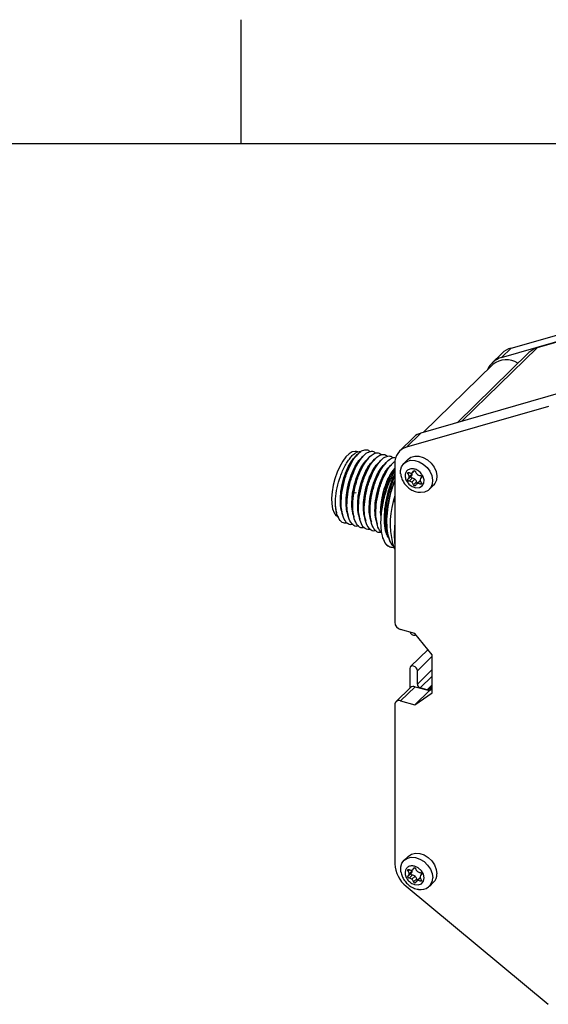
# Model space of a CAD drawing. Header units: millimetres. Extents: x 6 to 857, y 6 to 553.
# Tile 18 of 20: x 614 to 695, y 402 to 552. Entities that reach past the tile are written whole.
import ezdxf

# ---------------------------------------------------------------- set-up
doc = ezdxf.new("R2010")
doc.units = ezdxf.units.MM
doc.header["$LTSCALE"] = 2

msp = doc.modelspace()

# ---------------------------------------------------------------- linework, layer by layer
at = {"color": 7, "linetype": 'Continuous'}
for p, q in [((647.7, 533.4), (647.7, 552.45)), ((838.2, 533.4), (25.4, 533.4))]:
    msp.add_line(p, q, dxfattribs=at)
at = {"color": 7, "linetype": 'Continuous', "lineweight": 25}
for p, q in [((689.067, 502.11), (742.561, 517.494)), ((687.586, 500.664), (741.08, 516.048)), ((711.766, 507.534), (693.063, 502.155)), ((691.781, 501.421), (680.775, 490.678)), ((687.651, 501.298), (686.169, 499.852)), ((689.067, 502.11), (687.586, 500.664)), ((686.265, 499.59), (675.613, 489.194)), ((696.991, 495.342), (675.233, 489.084)), ((694.769, 493.173), (673.011, 486.915)), ((673.011, 486.915), (675.233, 489.084)), ((674.208, 488.497), (671.985, 486.327)), ((665.566, 486.198), (665.355, 486.255)), ((673.279, 485.066), (672.638, 484.44)), ((671.242, 484.427), (671.238, 460.08)), ((674.016, 483.063), (674.273, 483.314)), ((673.316, 482.078), (673.79, 482.54)), ((673.893, 482.191), (673.419, 481.728)), ((673.907, 482.841), (673.433, 482.378)), ((673.854, 481.558), (674.328, 482.021)), ((674.117, 481.148), (674.591, 481.61)), ((675.006, 481.699), (674.532, 481.236)), ((675.326, 482.313), (675.233, 482.222)), ((676.524, 480.458), (677.166, 481.085)), ((665.345, 479.906), (664.639, 479.892)), ((671.241, 479.541), (671.021, 478.493)), ((662.315, 476.941), (662.336, 476.853)), ((670.375, 471.692), (670.562, 471.658)), ((670.913, 472.171), (671.24, 471.252)), ((671.024, 471.57), (671.112, 471.61)), ((674.333, 458.368), (672.136, 458.965)), ((676.986, 455.075), (674.333, 458.368)), ((676.332, 455.886), (673.667, 453.285)), ((676.985, 449.289), (676.986, 455.075)), ((673.547, 452.977), (673.546, 449.963)), ((674.696, 450.585), (674.696, 452.664)), ((673.648, 450.062), (671.425, 447.893)), ((672.135, 448.037), (674.357, 450.206)), ((674.357, 450.206), (676.554, 449.609)), ((676.199, 449.748), (675.138, 450.037)), ((676.985, 450.156), (676.446, 449.78)), ((676.554, 449.609), (676.985, 449.909)), ((674.332, 447.439), (676.554, 449.609)), ((674.332, 447.439), (676.985, 449.289)), ((671.236, 447.41), (671.232, 423.063)), ((672.135, 448.037), (674.332, 447.439)), ((673.289, 424.204), (672.647, 423.578)), ((673.325, 421.216), (673.799, 421.679)), ((673.903, 421.329), (673.429, 420.866)), ((673.443, 421.517), (673.917, 421.979)), ((674.337, 421.159), (673.863, 420.696)), ((674.026, 422.201), (674.283, 422.452)), ((675.336, 421.451), (675.242, 421.36)), ((673.001, 419.613), (694.755, 401.524)), ((674.127, 420.286), (674.601, 420.749)), ((675.016, 420.837), (674.542, 420.375)), ((676.533, 419.596), (677.175, 420.223))]:
    msp.add_line(p, q, dxfattribs=at)
at = {"color": 8, "linetype": 'Continuous', "lineweight": 25}
for p, q in [((681.525, 490.894), (693.063, 502.155)), ((673.465, 483.013), (673.262, 482.816)), ((674.198, 483.316), (674.117, 483.237)), ((674.695, 481.329), (675.138, 481.762)), ((675.286, 482.265), (675.315, 482.293)), ((675.129, 481.263), (675.314, 481.443)), ((674.696, 452.664), (676.986, 454.899)), ((674.696, 450.585), (676.986, 452.82)), ((675.138, 450.037), (676.986, 451.84)), ((676.199, 449.748), (676.985, 450.515)), ((676.446, 449.78), (676.985, 450.306)), ((673.474, 422.152), (673.272, 421.954)), ((674.207, 422.454), (674.127, 422.376)), ((675.296, 421.404), (675.325, 421.431)), ((674.704, 420.468), (675.148, 420.9)), ((675.139, 420.401), (675.323, 420.581))]:
    msp.add_line(p, q, dxfattribs=at)
at = {"color": 7, "linetype": 'Continuous', "lineweight": 25, "flags": 128}
for points in [[(665.355, 486.255), (665.169, 486.284), (664.717, 486.199), (664.237, 485.912), (663.746, 485.432), (663.265, 484.782), (662.814, 483.986), (662.41, 483.077), (662.072, 482.094), (661.812, 481.075), (661.642, 480.063), (661.567, 479.099), (661.592, 478.223), (661.715, 477.47), (661.931, 476.872), (662.231, 476.452), (662.604, 476.228), (662.626, 476.222)], [(672.134, 482.861), (672.13, 483.332), (672.282, 483.923), (672.603, 484.405), (673.072, 484.742), (673.652, 484.909), (674.301, 484.894), (674.971, 484.697), (675.612, 484.334), (676.176, 483.83), (676.622, 483.224), (676.917, 482.561), (677.038, 481.889), (676.978, 481.259), (676.739, 480.717), (676.34, 480.304), (675.811, 480.049), (675.811, 480.049)], [(673.279, 485.066), (673.714, 485.369), (674.294, 485.536), (674.943, 485.52), (675.613, 485.324), (676.254, 484.96), (676.818, 484.457), (677.264, 483.851), (677.559, 483.188), (677.68, 482.516), (677.619, 481.886), (677.381, 481.344), (677.166, 481.085)], [(673.262, 482.816), (673.23, 482.866), (673.214, 482.92), (673.215, 482.971), (673.234, 483.015), (673.268, 483.045), (673.314, 483.06), (673.366, 483.057), (673.419, 483.037)], [(674.117, 483.237), (674.138, 483.279), (674.175, 483.308), (674.221, 483.32), (674.274, 483.314), (674.327, 483.291), (674.374, 483.253), (674.41, 483.205), (674.431, 483.152)], [(673.015, 481.787), (673.389, 481.272), (673.898, 480.891), (674.464, 480.701), (675.001, 480.732), (675.428, 480.978), (675.679, 481.403), (675.716, 481.942), (675.533, 482.512)], [(673.419, 481.728), (673.366, 481.736), (673.314, 481.762), (673.268, 481.801), (673.234, 481.851), (673.215, 481.904), (673.214, 481.956), (673.23, 482.001), (673.262, 482.034)], [(675.129, 482.572), (675.183, 482.563), (675.235, 482.538), (675.28, 482.498), (675.314, 482.449), (675.333, 482.396), (675.334, 482.343), (675.318, 482.298), (675.286, 482.265)], [(675.286, 481.484), (675.318, 481.434), (675.334, 481.38), (675.333, 481.329), (675.314, 481.285), (675.28, 481.254), (675.235, 481.24), (675.183, 481.243), (675.129, 481.263)], [(674.431, 481.062), (674.41, 481.02), (674.374, 480.992), (674.327, 480.98), (674.274, 480.986), (674.221, 481.009), (674.175, 481.046), (674.138, 481.094), (674.117, 481.148)], [(675.811, 480.049), (675.19, 479.973), (674.984, 479.987)], [(674.696, 452.664), (674.653, 452.889), (674.528, 453.104), (674.342, 453.275), (674.122, 453.377), (673.902, 453.395), (673.715, 453.325), (673.59, 453.178), (673.547, 452.977)], [(673.289, 424.204), (673.324, 424.237), (673.813, 424.547), (674.408, 424.684), (675.064, 424.638), (675.733, 424.412), (676.364, 424.023), (676.911, 423.5), (677.334, 422.881), (677.601, 422.213), (677.692, 421.545)], [(672.166, 421.841), (672.153, 421.925), (672.153, 422.574), (672.334, 423.15), (672.682, 423.611), (673.171, 423.921), (673.766, 424.058), (674.422, 424.012), (675.091, 423.786), (675.722, 423.397), (676.27, 422.873), (676.692, 422.255), (676.959, 421.587), (677.051, 420.918), (677.051, 420.918)], [(674.284, 419.879), (674.84, 419.835), (675.312, 420.012), (675.627, 420.384), (675.738, 420.893), (675.627, 421.462), (675.312, 422.005), (674.84, 422.439), (674.284, 422.697)], [(673.272, 421.954), (673.24, 422.004), (673.224, 422.058), (673.225, 422.109), (673.244, 422.153), (673.278, 422.183), (673.323, 422.198), (673.376, 422.195), (673.429, 422.175)], [(673.429, 420.866), (673.376, 420.875), (673.323, 420.9), (673.278, 420.939), (673.244, 420.989), (673.225, 421.042), (673.224, 421.094), (673.24, 421.139), (673.272, 421.172)], [(674.127, 422.376), (674.148, 422.417), (674.184, 422.446), (674.231, 422.458), (674.284, 422.452), (674.337, 422.429), (674.384, 422.392), (674.42, 422.344), (674.441, 422.29)], [(675.139, 421.71), (675.192, 421.701), (675.244, 421.676), (675.29, 421.637), (675.324, 421.587), (675.343, 421.534), (675.344, 421.482), (675.328, 421.437), (675.296, 421.404)], [(674.441, 420.2), (674.42, 420.159), (674.384, 420.13), (674.337, 420.118), (674.284, 420.124), (674.231, 420.147), (674.184, 420.184), (674.148, 420.232), (674.127, 420.286)], [(675.296, 420.622), (675.328, 420.572), (675.344, 420.518), (675.343, 420.467), (675.324, 420.423), (675.29, 420.393), (675.244, 420.378), (675.192, 420.381), (675.139, 420.401)]]:
    msp.add_lwpolyline(points, dxfattribs=at)
at = {"color": 7, "linetype": 'Continuous', "lineweight": 25}
for centre, radius, start, end in [((689.965, 498.903), 3.33, 105.64401, 134.01787), ((693.875, 499.252), 3.014, 105.62697, 134.00006), ((688.46, 497.508), 3.275, 105.49328, 156.89799), ((688.307, 497.137), 3.192, 55.83713, 129.77897), ((675.882, 486.765), 2.409, 105.61101, 134.01669), ((673.707, 484.547), 2.469, 106.38952, 182.7802), ((673.717, 483.533), 0.579, 239.01823, 283.64815), ((673.754, 483.332), 0.375, 285.33014, 345.43417), ((673.323, 482.84), 0.584, 0.15218, 14.12059), ((675.187, 483.348), 0.781, 194.51131, 230.91122), ((672.735, 482.358), 0.698, 1.72025, 40.99457), ((673.034, 482.362), 0.399, 304.81568, 2.3673), ((673.401, 481.042), 0.687, 48.77332, 88.50292), ((673.897, 482.397), 0.207, 165.44171, 269.01863), ((673.493, 482.829), 0.414, 315.78294, 1.65109), ((673.361, 480.952), 0.781, 14.51131, 50.91122), ((673.875, 481.504), 0.687, 48.77332, 88.50292), ((673.835, 481.415), 0.781, 14.51131, 50.91122), ((674.81, 481.666), 0.226, 194.16089, 254.36119), ((675.147, 483.258), 0.687, 228.77332, 268.50292), ((675.268, 481.43), 0.375, 110.97445, 134.09626), ((675.514, 481.938), 0.399, 124.81568, 182.3673), ((675.813, 481.942), 0.698, 181.72025, 220.99457), ((674.794, 480.968), 0.375, 105.33014, 165.43417), ((674.831, 480.767), 0.579, 59.01823, 103.64815), ((683.468, 475.272), 12.933, 160.98669, 193.87712), ((686.74, 473.55), 15.588, 173.92026, 186.06283), ((671.046, 473.122), 1.58, 213.70008, 244.85599), ((672.47, 460.153), 1.234, 183.38479, 254.32807), ((674.249, 458.764), 0.682, 196.70693, 293.25597), ((674.125, 449.528), 0.717, 71.11475, 131.78581), ((675.302, 450.621), 0.607, 183.38479, 254.32807), ((676.289, 450.028), 0.294, 252.31693, 302.44165), ((671.896, 447.421), 0.66, 68.85266, 180.91051), ((675.896, 423.276), 4.669, 182.60502, 231.67011), ((672.745, 421.496), 0.698, 1.72025, 40.99457), ((673.044, 421.5), 0.399, 304.81568, 2.3673), ((673.727, 422.671), 0.579, 239.01823, 283.64815), ((673.906, 421.536), 0.207, 165.44171, 269.01863), ((673.502, 421.968), 0.414, 315.78294, 1.65109), ((673.764, 422.47), 0.375, 285.33014, 345.43417), ((673.332, 421.978), 0.584, 0.15218, 14.12059), ((673.885, 420.643), 0.687, 48.77332, 88.50292), ((673.845, 420.553), 0.781, 14.51131, 50.91122), ((675.197, 422.486), 0.781, 194.51131, 230.91122), ((675.157, 422.396), 0.687, 228.77332, 268.50292), ((675.524, 421.076), 0.399, 124.81568, 182.3673), ((675.904, 421.482), 1.789, 315.25895, 2.00681), ((673.411, 420.18), 0.687, 48.77332, 88.50292), ((673.371, 420.09), 0.781, 14.51131, 50.91122), ((674.804, 420.106), 0.375, 105.33014, 165.43417), ((674.82, 420.804), 0.226, 194.16089, 254.36119), ((674.841, 419.905), 0.579, 59.01823, 103.64815), ((675.258, 420.894), 1.793, 258.20465, 0.77974), ((675.277, 420.568), 0.375, 110.97445, 134.09626), ((675.823, 421.08), 0.698, 181.72025, 220.99457)]:
    msp.add_arc(centre, radius, start, end, dxfattribs=at)
for points, knots in [([(662.156, 478.994), (662.227, 479.561), (662.368, 480.694), (662.804, 482.182), (663.249, 483.312), (663.641, 484.115), (664.066, 484.822), (664.503, 485.401), (664.951, 485.856), (665.387, 486.154), (665.772, 486.305), (665.988, 486.284), (666.081, 486.276)], [0, 0, 0, 0, 0.1630735, 0.3261472, 0.4142978, 0.5051498, 0.5910067, 0.6793724, 0.7649218, 0.8530324, 0.9370868, 1, 1, 1, 1]), ([(664.842, 475.094), (664.707, 475.06), (664.287, 474.953), (663.723, 475.394), (663.225, 476.35), (662.998, 477.783), (663.053, 479.508), (663.374, 481.356), (663.936, 483.151), (664.664, 484.706), (665.439, 485.791), (666.17, 486.407), (666.793, 486.583), (667.223, 486.498), (667.392, 486.263), (667.425, 486.217)], [0, 0, 0, 0, 0.0421377, 0.1312927, 0.2219748, 0.312302, 0.4017348, 0.4928022, 0.5818777, 0.672697, 0.7628071, 0.8353575, 0.9093847, 0.9824502, 1, 1, 1, 1]), ([(665.726, 474.854), (665.591, 474.819), (665.171, 474.713), (664.607, 475.153), (664.109, 476.109), (663.883, 477.542), (663.937, 479.267), (664.258, 481.116), (664.82, 482.911), (665.549, 484.465), (666.323, 485.55), (667.054, 486.167), (667.677, 486.342), (668.108, 486.257), (668.277, 486.022), (668.309, 485.977)], [0, 0, 0, 0, 0.0421377, 0.13129274, 0.22197481, 0.31230196, 0.40173485, 0.49280224, 0.58187767, 0.67269698, 0.76280709, 0.83535755, 0.90938471, 0.98245017, 1, 1, 1, 1]), ([(666.611, 474.613), (666.476, 474.579), (666.056, 474.472), (665.491, 474.913), (664.994, 475.869), (664.767, 477.302), (664.821, 479.027), (665.143, 480.875), (665.705, 482.67), (666.433, 484.225), (667.208, 485.31), (667.939, 485.926), (668.561, 486.102), (668.992, 486.017), (669.161, 485.782), (669.194, 485.736)], [0, 0, 0, 0, 0.0421377, 0.1312927, 0.2219748, 0.312302, 0.4017348, 0.4928022, 0.5818777, 0.672697, 0.7628071, 0.8353575, 0.9093847, 0.9824502, 1, 1, 1, 1]), ([(663.107, 477.267), (663.051, 477.461), (662.89, 478.013), (662.892, 479.293), (663.09, 480.897), (663.525, 482.53), (664.126, 483.966), (664.688, 484.947), (665.025, 485.252), (665.116, 485.334)], [0, 0, 0, 0, 0.0909144, 0.2579745, 0.4287448, 0.5969219, 0.7659989, 0.9364073, 1, 1, 1, 1]), ([(663.118, 477.045), (663.118, 477.046), (662.981, 477.35), (662.884, 478.268), (662.911, 479.767), (663.194, 481.412), (663.686, 483.004), (664.325, 484.365), (664.959, 485.311), (665.342, 485.573), (665.484, 485.671)], [0, 0, 0, 0, 0.000444, 0.152283, 0.3026182, 0.4557021, 0.6054361, 0.7581028, 0.9095769, 1, 1, 1, 1]), ([(663.992, 477.026), (663.935, 477.221), (663.775, 477.773), (663.776, 479.052), (663.974, 480.656), (664.409, 482.29), (665.01, 483.725), (665.573, 484.707), (665.909, 485.011), (666, 485.094)], [0, 0, 0, 0, 0.0909144, 0.2579745, 0.4287448, 0.5969219, 0.7659989, 0.9364073, 1, 1, 1, 1]), ([(664.003, 476.804), (664.003, 476.805), (663.866, 477.109), (663.769, 478.028), (663.796, 479.527), (664.079, 481.171), (664.571, 482.764), (665.209, 484.124), (665.844, 485.07), (666.226, 485.333), (666.369, 485.431)], [0, 0, 0, 0, 0.000444, 0.152283, 0.3026182, 0.4557021, 0.6054361, 0.7581028, 0.9095769, 1, 1, 1, 1]), ([(664.876, 476.786), (664.82, 476.98), (664.659, 477.532), (664.661, 478.812), (664.859, 480.416), (665.294, 482.049), (665.895, 483.485), (666.457, 484.466), (666.793, 484.771), (666.885, 484.853)], [0, 0, 0, 0, 0.0909144, 0.2579745, 0.4287448, 0.5969219, 0.7659989, 0.9364073, 1, 1, 1, 1]), ([(664.887, 476.564), (664.887, 476.565), (664.75, 476.869), (664.653, 477.787), (664.68, 479.286), (664.963, 480.931), (665.455, 482.523), (666.093, 483.884), (666.728, 484.83), (667.11, 485.092), (667.253, 485.19)], [0, 0, 0, 0, 0.000444, 0.152283, 0.3026182, 0.4557021, 0.6054361, 0.7581028, 0.9095769, 1, 1, 1, 1]), ([(665.543, 485.835), (665.473, 485.761), (665.331, 485.612), (665.189, 485.463), (665.118, 485.388)], [0, 0, 0, 0, 0.50001471, 1, 1, 1, 1]), ([(665.954, 475.919), (665.889, 476.048), (665.679, 476.464), (665.53, 477.533), (665.567, 479.05), (665.847, 480.689), (666.34, 482.283), (666.978, 483.643), (667.613, 484.589), (667.995, 484.852), (668.138, 484.95)], [0, 0, 0, 0, 0.0636401, 0.2058792, 0.3467096, 0.4901149, 0.6303821, 0.7733966, 0.9152938, 1, 1, 1, 1]), ([(665.76, 476.545), (665.704, 476.74), (665.544, 477.292), (665.545, 478.571), (665.743, 480.175), (666.178, 481.809), (666.779, 483.244), (667.342, 484.226), (667.678, 484.53), (667.769, 484.613)], [0, 0, 0, 0, 0.0909144, 0.2579745, 0.4287448, 0.5969219, 0.7659989, 0.9364073, 1, 1, 1, 1]), ([(667.495, 474.373), (667.36, 474.338), (666.94, 474.232), (666.376, 474.672), (665.878, 475.628), (665.652, 477.062), (665.706, 478.786), (666.027, 480.635), (666.589, 482.43), (667.318, 483.984), (668.092, 485.069), (668.823, 485.686), (669.446, 485.861), (669.877, 485.776), (670.045, 485.541), (670.078, 485.496)], [0, 0, 0, 0, 0.0421377, 0.1312927, 0.2219748, 0.312302, 0.4017348, 0.4928022, 0.5818777, 0.672697, 0.7628071, 0.8353575, 0.9093847, 0.9824502, 1, 1, 1, 1]), ([(666.428, 485.594), (666.357, 485.52), (666.216, 485.372), (666.073, 485.222), (666.002, 485.148)], [0, 0, 0, 0, 0.5000147, 1, 1, 1, 1]), ([(666.838, 475.678), (666.773, 475.807), (666.563, 476.223), (666.414, 477.292), (666.451, 478.809), (666.732, 480.449), (667.224, 482.042), (667.862, 483.403), (668.497, 484.349), (668.879, 484.611), (669.022, 484.709)], [0, 0, 0, 0, 0.0636401, 0.2058792, 0.3467096, 0.4901149, 0.6303821, 0.7733966, 0.9152938, 1, 1, 1, 1]), ([(668.38, 474.132), (668.245, 474.098), (667.824, 473.991), (667.26, 474.432), (666.763, 475.388), (666.536, 476.821), (666.59, 478.546), (666.912, 480.394), (667.473, 482.189), (668.202, 483.744), (668.976, 484.829), (669.707, 485.445), (670.33, 485.621), (670.761, 485.536), (670.93, 485.301), (670.962, 485.255)], [0, 0, 0, 0, 0.0421377, 0.1312927, 0.2219748, 0.312302, 0.4017348, 0.4928022, 0.5818777, 0.672697, 0.7628071, 0.8353575, 0.9093847, 0.9824502, 1, 1, 1, 1]), ([(667.312, 485.354), (667.241, 485.28), (667.1, 485.131), (666.958, 484.982), (666.887, 484.907)], [0, 0, 0, 0, 0.5000147, 1, 1, 1, 1]), ([(669.194, 473.88), (669.083, 473.853), (668.688, 473.757), (668.145, 474.195), (667.647, 475.146), (667.42, 476.581), (667.475, 478.305), (667.796, 480.153), (668.358, 481.949), (669.086, 483.501), (669.863, 484.595), (670.585, 485.183), (671.087, 485.397), (671.319, 485.298), (671.372, 485.275)], [0, 0, 0, 0, 0.0375423, 0.1340162, 0.2321425, 0.3298847, 0.4266593, 0.5252025, 0.6215903, 0.7198651, 0.8173725, 0.8958787, 0.9759829, 1, 1, 1, 1]), ([(668.197, 485.113), (668.126, 485.039), (667.984, 484.891), (667.842, 484.741), (667.771, 484.667)], [0, 0, 0, 0, 0.5000147, 1, 1, 1, 1]), ([(669.183, 473.942), (669.143, 473.965), (668.864, 474.122), (668.543, 474.944), (668.302, 476.33), (668.36, 478.068), (668.68, 479.912), (669.243, 481.711), (669.97, 483.252), (670.691, 484.3), (671.128, 484.629), (671.292, 484.752)], [0, 0, 0, 0, 0.0220382, 0.1514334, 0.2803222, 0.407935, 0.53788, 0.6649827, 0.7945738, 0.9231529, 1, 1, 1, 1]), ([(669.081, 484.873), (669.01, 484.799), (668.869, 484.65), (668.727, 484.501), (668.655, 484.426)], [0, 0, 0, 0, 0.5000147, 1, 1, 1, 1]), ([(669.965, 484.632), (669.895, 484.558), (669.753, 484.41), (669.611, 484.26), (669.54, 484.186)], [0, 0, 0, 0, 0.50001471, 1, 1, 1, 1]), ([(666.645, 476.305), (666.588, 476.499), (666.428, 477.051), (666.43, 478.331), (666.628, 479.935), (667.062, 481.568), (667.664, 483.004), (668.226, 483.985), (668.562, 484.29), (668.654, 484.372)], [0, 0, 0, 0, 0.0909144, 0.2579745, 0.4287448, 0.5969219, 0.7659989, 0.9364073, 1, 1, 1, 1]), ([(667.722, 475.438), (667.658, 475.567), (667.448, 475.983), (667.299, 477.052), (667.336, 478.569), (667.616, 480.208), (668.108, 481.802), (668.747, 483.162), (669.382, 484.108), (669.764, 484.371), (669.907, 484.469)], [0, 0, 0, 0, 0.0636401, 0.2058792, 0.3467096, 0.4901149, 0.6303821, 0.7733966, 0.9152938, 1, 1, 1, 1]), ([(667.529, 476.064), (667.473, 476.259), (667.312, 476.811), (667.314, 478.09), (667.512, 479.694), (667.947, 481.328), (668.548, 482.763), (669.111, 483.745), (669.447, 484.049), (669.538, 484.132)], [0, 0, 0, 0, 0.0909144, 0.2579745, 0.4287448, 0.5969219, 0.7659989, 0.9364073, 1, 1, 1, 1]), ([(668.607, 475.197), (668.542, 475.326), (668.332, 475.743), (668.183, 476.811), (668.22, 478.328), (668.5, 479.968), (668.993, 481.561), (669.631, 482.922), (670.266, 483.868), (670.648, 484.13), (670.791, 484.228)], [0, 0, 0, 0, 0.06364011, 0.20587925, 0.3467096, 0.49011489, 0.63038213, 0.77339661, 0.91529381, 1, 1, 1, 1]), ([(668.414, 475.824), (668.357, 476.018), (668.197, 476.57), (668.199, 477.85), (668.397, 479.454), (668.831, 481.087), (669.432, 482.523), (669.995, 483.504), (670.331, 483.809), (670.422, 483.891)], [0, 0, 0, 0, 0.0909144, 0.2579745, 0.4287448, 0.5969219, 0.7659989, 0.9364073, 1, 1, 1, 1]), ([(669.128, 476.46), (669.12, 476.509), (669.039, 476.965), (669.121, 478.11), (669.38, 479.724), (669.878, 481.314), (670.515, 482.712), (671, 483.334), (671.241, 483.643)], [0, 0, 0, 0, 0.0234927, 0.2175883, 0.4152327, 0.6085522, 0.8056579, 1, 1, 1, 1]), ([(671.241, 483.22), (671.009, 482.827), (670.603, 482.138), (670.124, 480.93), (669.747, 479.796), (669.445, 478.62), (669.223, 477.437), (669.094, 476.285), (669.058, 475.191), (669.121, 474.2), (669.3, 473.123), (669.566, 472.582), (669.732, 472.246)], [0, 0, 0, 0, 0.11882709, 0.20839999, 0.29798884, 0.38876165, 0.47953444, 0.57149755, 0.66346949, 0.75574458, 0.8480196, 1, 1, 1, 1]), ([(669.14, 476.564), (669.121, 476.905), (669.076, 477.719), (669.288, 479.222), (669.714, 480.845), (670.317, 482.283), (670.879, 483.264), (671.215, 483.568), (671.307, 483.651)], [0, 0, 0, 0, 0.1427412, 0.3400314, 0.5343256, 0.7296596, 0.9265316, 1, 1, 1, 1]), ([(669.282, 477.676), (669.284, 477.729), (669.299, 478.351), (669.582, 479.689), (670.124, 481.449), (670.717, 482.785), (671.117, 483.312), (671.241, 483.476)], [0, 0, 0, 0, 0.0264447, 0.310783, 0.5889018, 0.8724655, 1, 1, 1, 1]), ([(670.85, 484.392), (670.779, 484.318), (670.638, 484.169), (670.495, 484.02), (670.424, 483.945)], [0, 0, 0, 0, 0.5000147, 1, 1, 1, 1]), ([(675.533, 482.512), (675.419, 482.694), (675.191, 483.054), (674.743, 483.375), (674.372, 483.542), (673.99, 483.637), (673.622, 483.607), (673.308, 483.483), (673.045, 483.285), (672.879, 482.988), (672.811, 482.645), (672.818, 482.27), (672.936, 481.982), (673.015, 481.787)], [0, 0, 0, 0, 0.1252255, 0.2492794, 0.3121997, 0.3732651, 0.4995761, 0.5624715, 0.6235334, 0.749829, 0.8121684, 0.873048, 1, 1, 1, 1]), ([(671.241, 482.814), (671.174, 482.693), (670.844, 482.104), (670.361, 480.742), (669.865, 478.874), (669.603, 476.975), (669.589, 475.244), (669.77, 473.905), (670.048, 473.358), (670.156, 473.145)], [0, 0, 0, 0, 0.0430922, 0.2118317, 0.3812397, 0.55299, 0.7209856, 0.8912816, 1, 1, 1, 1]), ([(671.241, 482.439), (671.234, 482.425), (670.967, 481.934), (670.54, 480.686), (670.042, 478.829), (669.778, 476.923), (669.774, 475.21), (669.893, 474.078), (670.076, 473.68), (670.099, 473.631)], [0, 0, 0, 0, 0.0053989, 0.1978771, 0.3911179, 0.5870305, 0.7786601, 0.9729139, 1, 1, 1, 1]), ([(671.241, 481.839), (671.114, 481.543), (670.703, 480.587), (670.251, 478.763), (669.945, 476.654), (669.919, 474.75), (670.167, 473.213), (670.562, 472.176), (670.921, 471.857), (671.056, 471.737)], [0, 0, 0, 0, 0.0811508, 0.2623525, 0.4286427, 0.5912984, 0.756181, 0.9082899, 1, 1, 1, 1]), ([(671.241, 481.81), (671.016, 481.183), (670.558, 479.911), (670.131, 477.833), (669.947, 475.832), (670.031, 474.033), (670.402, 472.627), (670.795, 471.875), (671.069, 471.693), (671.086, 471.682)], [0, 0, 0, 0, 0.1612683, 0.3277165, 0.4937833, 0.6568629, 0.8237167, 0.9890484, 1, 1, 1, 1]), ([(672.153, 482.856), (672.158, 482.765), (672.177, 482.449), (672.374, 481.918), (672.731, 481.298), (673.236, 480.751), (673.853, 480.324), (674.451, 480.063), (674.837, 480.021), (674.979, 480.005)], [0, 0, 0, 0, 0.0652427, 0.2239978, 0.3876847, 0.5550576, 0.7254115, 0.8987882, 1, 1, 1, 1]), ([(662.316, 476.941), (662.314, 476.945), (662.25, 477.134), (662.185, 477.625), (662.134, 478.313), (662.15, 478.799), (662.156, 478.994)], [0, 0, 0, 0, 0.0072683, 0.3721704, 0.7476495, 1, 1, 1, 1]), ([(663.957, 475.334), (663.823, 475.3), (663.402, 475.194), (662.837, 475.634), (662.343, 476.591), (662.139, 477.812), (662.152, 478.683), (662.156, 478.994)], [0, 0, 0, 0, 0.11621436, 0.36210098, 0.6121991, 0.86131836, 1, 1, 1, 1]), ([(663.077, 477.221), (663.101, 477.12), (663.148, 476.917), (663.196, 476.714), (663.22, 476.612)], [0, 0, 0, 0, 0.4999869, 1, 1, 1, 1]), ([(663.962, 476.981), (663.985, 476.879), (664.033, 476.677), (664.08, 476.473), (664.104, 476.372)], [0, 0, 0, 0, 0.4999869, 1, 1, 1, 1]), ([(664.846, 476.74), (664.87, 476.639), (664.917, 476.436), (664.965, 476.233), (664.989, 476.131)], [0, 0, 0, 0, 0.4999869, 1, 1, 1, 1]), ([(665.73, 476.5), (665.754, 476.398), (665.802, 476.196), (665.849, 475.992), (665.873, 475.891)], [0, 0, 0, 0, 0.4999869, 1, 1, 1, 1]), ([(666.615, 476.259), (666.639, 476.158), (666.686, 475.955), (666.734, 475.752), (666.758, 475.65)], [0, 0, 0, 0, 0.4999869, 1, 1, 1, 1]), ([(667.499, 476.019), (667.523, 475.918), (667.57, 475.715), (667.618, 475.512), (667.642, 475.41)], [0, 0, 0, 0, 0.4999869, 1, 1, 1, 1]), ([(668.384, 475.778), (668.407, 475.677), (668.455, 475.475), (668.503, 475.271), (668.526, 475.169)], [0, 0, 0, 0, 0.4999869, 1, 1, 1, 1]), ([(670.085, 473.604), (670.116, 473.508), (670.178, 473.315), (670.24, 473.123), (670.271, 473.027)], [0, 0, 0, 0, 0.4999948, 1, 1, 1, 1]), ([(669.732, 472.246), (669.917, 472.044), (670.29, 471.638), (670.778, 471.593), (671.024, 471.57)], [0, 0, 0, 0, 0.49529337, 1, 1, 1, 1]), ([(674.284, 422.697), (674.092, 422.728), (673.711, 422.79), (673.31, 422.623), (673.065, 422.411), (672.882, 422.135), (672.814, 421.78), (672.845, 421.404), (672.953, 421.019), (673.176, 420.648), (673.465, 420.331), (673.802, 420.059), (674.089, 419.951), (674.284, 419.879)], [0, 0, 0, 0, 0.12522545, 0.24927938, 0.31219968, 0.37326514, 0.49957611, 0.5624715, 0.62353343, 0.74982897, 0.81216841, 0.87304798, 1, 1, 1, 1]), ([(672.169, 421.816), (672.221, 421.597), (672.328, 421.152), (672.68, 420.527), (673.16, 419.966), (673.763, 419.519), (674.351, 419.237), (674.735, 419.18), (674.877, 419.158)], [0, 0, 0, 0, 0.1689154, 0.3439948, 0.5232329, 0.7057116, 0.8914494, 1, 1, 1, 1])]:
    msp.add_open_spline(points, degree=3, knots=knots, dxfattribs=at)
at = {"color": 8, "linetype": 'Continuous', "lineweight": 25}
msp.add_open_spline([(671.241, 482.626), (671.204, 482.559), (670.906, 482.019), (670.45, 480.715), (669.953, 478.851), (669.691, 476.951), (669.678, 475.22), (669.856, 473.892), (670.129, 473.352), (670.233, 473.146)], degree=3, knots=[0, 0, 0, 0, 0.0244809, 0.1972302, 0.370664, 0.5464957, 0.7184835, 0.8928264, 1, 1, 1, 1], dxfattribs=at)

doc.saveas('drawing.dxf')
